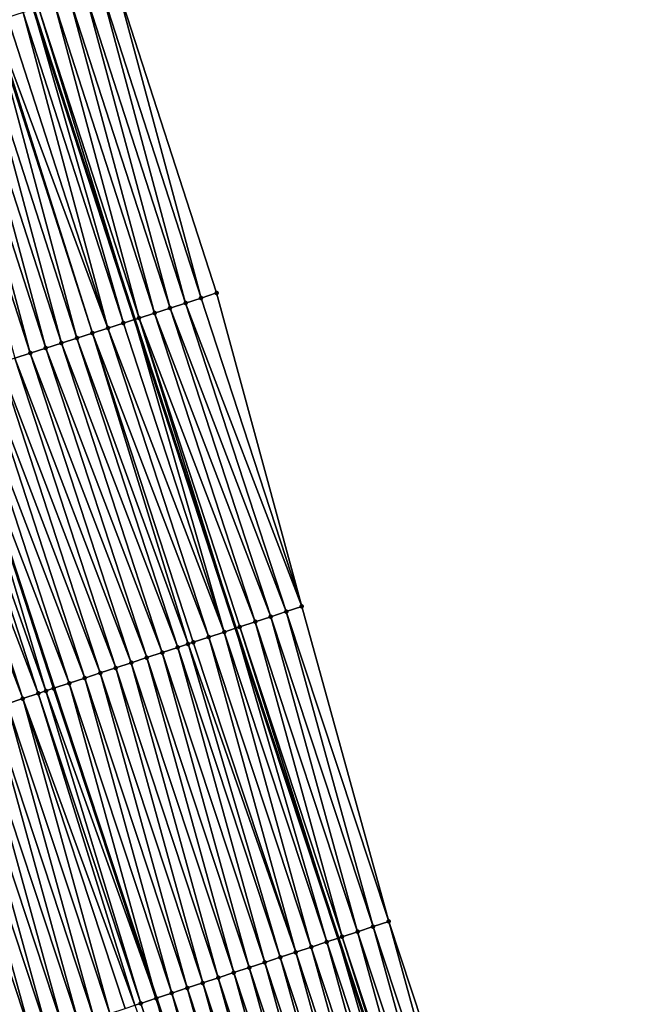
# Model space of a CAD drawing. Header units: feet. Extents: x 2007189 to 2022806, y 818621 to 837694.
# Tile 232 of 256: x 2011673 to 2011710, y 826459 to 826519. Entities that reach past the tile are written whole.
import ezdxf

# ---------------------------------------------------------------- set-up
doc = ezdxf.new("R2010")
doc.units = ezdxf.units.FT
doc.header["$MEASUREMENT"] = 0
for name, color, linetype, lineweight in [('EP_Travel Lane', 172, 'Continuous', 53), ('Road Shots', 141, 'Continuous', 100), ('Road X-Section', 40, 'Continuous', 13), ('STRIPING', 60, 'Continuous', 53)]:
    doc.layers.add(name, color=color, linetype=linetype, lineweight=lineweight)
doc.layers.add('I-77-MM17-21_SB-Surface-Border', color=7, linetype='Continuous')
doc.layers.add('I-77-MM17-21_SB-Surface-TIN', color=7, linetype='Continuous')

msp = doc.modelspace()

# ---------------------------------------------------------------- linework, layer by layer
at = {"layer": 'EP_Travel Lane'}
msp.add_polyline3d([(2011673.936616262, 826520.0034686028, 314.8197728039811), (2011680.122502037, 826500.9850866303, 315.0134658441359), (2011686.312856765, 826482.0640808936, 315.2281709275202), (2011692.590019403, 826463.0763979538, 315.4834300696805), (2011698.867245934, 826444.0885217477, 315.7223991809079), (2011705.144437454, 826425.1007514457, 315.9702864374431), (2011711.456211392, 826406.320827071, 316.2432725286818), (2011717.99091717, 826387.4202928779, 316.5032523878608), (2011724.525483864, 826368.5201609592, 316.7944539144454), (2011727.087999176, 826361.1085176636, 316.8985448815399), (2011733.601355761, 826342.4692632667, 317.1278291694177), (2011740.48337642, 826323.6921930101, 317.3716981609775), (2011747.365312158, 826304.9153544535, 317.6352601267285), (2011754.247259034, 826286.1384855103, 317.8962352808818)], dxfattribs=at)
at = {"layer": 'I-77-MM17-21_SB-Surface-Border', "color": 3, "linetype": 'Continuous', "lineweight": -3}
msp.add_polyline3d([(2011679.002448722, 826521.6381758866, 314.5635567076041), (2011685.153702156, 826502.6086718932, 314.7638755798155), (2011690.363123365, 826483.4006451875, 315.0273456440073), (2011695.691618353, 826464.0998715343, 315.3269142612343), (2011701.969781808, 826445.1123554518, 315.5697066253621), (2011709.197491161, 826426.4384676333, 315.786957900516), (2011717.378281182, 826408.3639443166, 315.9396483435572), (2011723.9129465, 826389.4634148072, 316.2009268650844), (2011730.447456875, 826370.5633334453, 316.4969833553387), (2011739.482585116, 826344.6209031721, 316.8355108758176), (2011745.425475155, 826325.5002719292, 317.1274612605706), (2011752.307443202, 826306.72334506, 317.3835196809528), (2011758.250242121, 826287.6029624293, 317.696593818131)], dxfattribs=at)
at = {"layer": 'I-77-MM17-21_SB-Surface-TIN', "color": 128, "linetype": 'Continuous', "lineweight": -3}
for points in [[(2011684.2020212, 826502.3015829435, 314.8130634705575), (2011679.002448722, 826521.6381758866, 314.5635567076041), (2011678.050763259, 826521.3311008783, 314.6141457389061)], [(2011684.2020212, 826502.3015829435, 314.8130634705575), (2011685.153702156, 826502.6086718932, 314.7638755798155), (2011679.002448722, 826521.6381758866, 314.5635567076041)], [(2011682.298659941, 826501.6874030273, 314.911236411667), (2011677.099083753, 826521.024007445, 314.6628818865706), (2011676.147394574, 826520.7169439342, 314.7146271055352)], [(2011683.250340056, 826501.9944945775, 314.8623100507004), (2011678.050763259, 826521.3311008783, 314.6141457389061), (2011677.099083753, 826521.024007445, 314.6628818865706)], [(2011682.298659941, 826501.6874030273, 314.911236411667), (2011683.250340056, 826501.9944945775, 314.8623100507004), (2011677.099083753, 826521.024007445, 314.6628818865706)], [(2011683.250340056, 826501.9944945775, 314.8623100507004), (2011684.2020212, 826502.3015829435, 314.8130634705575), (2011678.050763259, 826521.3311008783, 314.6141457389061)], [(2011680.395315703, 826501.0731704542, 315.0041141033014), (2011675.195716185, 826520.4098470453, 314.7630157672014), (2011674.24404747, 826520.1027202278, 314.8083947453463)], [(2011681.346982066, 826501.3803045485, 314.9594660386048), (2011676.147394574, 826520.7169439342, 314.7146271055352), (2011675.195716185, 826520.4098470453, 314.7630157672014)], [(2011680.395315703, 826501.0731704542, 315.0041141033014), (2011681.346982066, 826501.3803045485, 314.9594660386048), (2011675.195716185, 826520.4098470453, 314.7630157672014)], [(2011681.346982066, 826501.3803045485, 314.9594660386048), (2011682.298659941, 826501.6874030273, 314.911236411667), (2011676.147394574, 826520.7169439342, 314.7146271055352)], [(2011678.492026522, 826500.4587675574, 315.0798636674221), (2011673.29241141, 826519.7954923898, 314.8436148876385), (2011672.340755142, 826519.4883270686, 314.8851218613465)], [(2011679.443688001, 826500.7659167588, 315.0367348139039), (2011673.936616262, 826520.0034686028, 314.8197728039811), (2011673.29241141, 826519.7954923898, 314.8436148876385)], [(2011678.492026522, 826500.4587675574, 315.0798636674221), (2011679.443688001, 826500.7659167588, 315.0367348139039), (2011673.29241141, 826519.7954923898, 314.8436148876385)], [(2011674.24404747, 826520.1027202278, 314.8083947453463), (2011673.936616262, 826520.0034686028, 314.8197728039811), (2011680.122502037, 826500.9850866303, 315.0134658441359)], [(2011679.443688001, 826500.7659167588, 315.0367348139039), (2011680.122502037, 826500.9850866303, 315.0134658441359), (2011673.936616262, 826520.0034686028, 314.8197728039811)], [(2011680.395315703, 826501.0731704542, 315.0041141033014), (2011674.24404747, 826520.1027202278, 314.8083947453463), (2011680.122502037, 826500.9850866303, 315.0134658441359)], [(2011676.588737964, 826499.8443627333, 315.1554194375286), (2011671.389100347, 826519.1811571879, 314.9261703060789), (2011670.437463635, 826518.8739313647, 314.9615930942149)], [(2011677.540377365, 826500.1515802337, 315.1191588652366), (2011671.509212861, 826519.2199319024, 314.921486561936), (2011671.389100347, 826519.1811571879, 314.9261703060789)], [(2011676.588737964, 826499.8443627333, 315.1554194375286), (2011677.540377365, 826500.1515802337, 315.1191588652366), (2011671.389100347, 826519.1811571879, 314.9261703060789)], [(2011678.492026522, 826500.4587675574, 315.0798636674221), (2011672.340755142, 826519.4883270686, 314.8851218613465), (2011671.509212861, 826519.2199319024, 314.921486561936)], [(2011677.540377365, 826500.1515802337, 315.1191588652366), (2011678.492026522, 826500.4587675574, 315.0798636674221), (2011671.509212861, 826519.2199319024, 314.921486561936)], [(2011674.68545371, 826499.2299445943, 315.2296362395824), (2011669.485822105, 826518.5667204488, 314.9985149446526), (2011668.534185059, 826518.259495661, 315.0340418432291)], [(2011675.637098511, 826499.5371453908, 315.1916958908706), (2011670.437463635, 826518.8739313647, 314.9615930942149), (2011669.485822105, 826518.5667204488, 314.9985149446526)], [(2011674.68545371, 826499.2299445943, 315.2296362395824), (2011675.637098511, 826499.5371453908, 315.1916958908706), (2011669.485822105, 826518.5667204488, 314.9985149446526)], [(2011675.637098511, 826499.5371453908, 315.1916958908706), (2011676.588737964, 826499.8443627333, 315.1554194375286), (2011670.437463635, 826518.8739313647, 314.9615930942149)], [(2011673.73380879, 826498.9227441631, 315.2676133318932), (2011668.534185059, 826518.259495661, 315.0340418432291), (2011667.582552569, 826517.9522567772, 315.068151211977)], [(2011672.782170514, 826498.6155231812, 315.3035237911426), (2011673.73380879, 826498.9227441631, 315.2676133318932), (2011667.582552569, 826517.9522567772, 315.068151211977)], [(2011673.73380879, 826498.9227441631, 315.2676133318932), (2011674.68545371, 826499.2299445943, 315.2296362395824), (2011668.534185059, 826518.259495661, 315.0340418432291)], [(2011690.363123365, 826483.4006451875, 315.0273456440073), (2011684.2020212, 826502.3015829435, 314.8130634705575), (2011683.250340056, 826501.9944945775, 314.8623100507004)], [(2011690.363123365, 826483.4006451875, 315.0273456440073), (2011685.153702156, 826502.6086718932, 314.7638755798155), (2011684.2020212, 826502.3015829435, 314.8130634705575)], [(2011688.463845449, 826482.773951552, 315.1258454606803), (2011682.298659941, 826501.6874030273, 314.911236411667), (2011681.346982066, 826501.3803045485, 314.9594660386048)], [(2011689.41347417, 826483.0873293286, 315.0792042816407), (2011683.250340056, 826501.9944945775, 314.8623100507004), (2011682.298659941, 826501.6874030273, 314.911236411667)], [(2011688.463845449, 826482.773951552, 315.1258454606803), (2011689.41347417, 826483.0873293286, 315.0792042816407), (2011682.298659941, 826501.6874030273, 314.911236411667)], [(2011689.41347417, 826483.0873293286, 315.0792042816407), (2011690.363123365, 826483.4006451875, 315.0273456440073), (2011683.250340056, 826501.9944945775, 314.8623100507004)], [(2011680.395315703, 826501.0731704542, 315.0041141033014), (2011680.122502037, 826500.9850866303, 315.0134658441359), (2011686.312856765, 826482.0640808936, 315.2281709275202)], [(2011687.514225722, 826482.4605465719, 315.170194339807), (2011681.346982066, 826501.3803045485, 314.9594660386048), (2011680.395315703, 826501.0731704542, 315.0041141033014)], [(2011686.564594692, 826482.147175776, 315.2174237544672), (2011680.395315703, 826501.0731704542, 315.0041141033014), (2011686.312856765, 826482.0640808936, 315.2281709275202)], [(2011686.564594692, 826482.147175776, 315.2174237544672), (2011687.514225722, 826482.4605465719, 315.170194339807), (2011680.395315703, 826501.0731704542, 315.0041141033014)], [(2011687.514225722, 826482.4605465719, 315.170194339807), (2011688.463845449, 826482.773951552, 315.1258454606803), (2011681.346982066, 826501.3803045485, 314.9594660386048)], [(2011684.6653862, 826481.5202721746, 315.2982309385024), (2011678.492026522, 826500.4587675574, 315.0798636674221), (2011677.540377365, 826500.1515802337, 315.1191588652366)], [(2011685.614989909, 826481.8337255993, 315.2579641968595), (2011679.443688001, 826500.7659167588, 315.0367348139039), (2011678.492026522, 826500.4587675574, 315.0798636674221)], [(2011684.6653862, 826481.5202721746, 315.2982309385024), (2011685.614989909, 826481.8337255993, 315.2579641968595), (2011678.492026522, 826500.4587675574, 315.0798636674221)], [(2011685.614989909, 826481.8337255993, 315.2579641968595), (2011680.122502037, 826500.9850866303, 315.0134658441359), (2011679.443688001, 826500.7659167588, 315.0367348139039)], [(2011685.614989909, 826481.8337255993, 315.2579641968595), (2011686.312856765, 826482.0640808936, 315.2281709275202), (2011680.122502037, 826500.9850866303, 315.0134658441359)], [(2011682.766176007, 826480.8933737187, 315.3794716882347), (2011676.588737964, 826499.8443627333, 315.1554194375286), (2011675.637098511, 826499.5371453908, 315.1916958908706)], [(2011683.401578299, 826481.1031404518, 315.3546274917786), (2011677.540377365, 826500.1515802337, 315.1191588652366), (2011676.588737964, 826499.8443627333, 315.1554194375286)], [(2011682.766176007, 826480.8933737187, 315.3794716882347), (2011683.401578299, 826481.1031404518, 315.3546274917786), (2011676.588737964, 826499.8443627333, 315.1554194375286)], [(2011683.401578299, 826481.1031404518, 315.3546274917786), (2011683.715771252, 826481.2068527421, 315.3413620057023), (2011677.540377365, 826500.1515802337, 315.1191588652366)], [(2011683.715771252, 826481.2068527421, 315.3413620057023), (2011684.6653862, 826481.5202721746, 315.2982309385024), (2011677.540377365, 826500.1515802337, 315.1191588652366)], [(2011680.86698847, 826480.2664067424, 315.4549386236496), (2011674.68545371, 826499.2299445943, 315.2296362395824), (2011673.73380879, 826498.9227441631, 315.2676133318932)], [(2011681.816588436, 826480.5798714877, 315.4156258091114), (2011675.637098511, 826499.5371453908, 315.1916958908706), (2011674.68545371, 826499.2299445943, 315.2296362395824)], [(2011680.86698847, 826480.2664067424, 315.4549386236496), (2011681.816588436, 826480.5798714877, 315.4156258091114), (2011674.68545371, 826499.2299445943, 315.2296362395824)], [(2011681.816588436, 826480.5798714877, 315.4156258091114), (2011682.766176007, 826480.8933737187, 315.3794716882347), (2011675.637098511, 826499.5371453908, 315.1916958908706)], [(2011679.917404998, 826479.9528921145, 315.4900481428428), (2011673.73380879, 826498.9227441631, 315.2676133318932), (2011672.782170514, 826498.6155231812, 315.3035237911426)], [(2011679.917404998, 826479.9528921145, 315.4900481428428), (2011680.86698847, 826480.2664067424, 315.4549386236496), (2011673.73380879, 826498.9227441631, 315.2676133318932)], [(2011678.018247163, 826479.3258353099, 315.5579457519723), (2011671.830532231, 826498.30830222, 315.3394363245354), (2011670.87889, 826498.0010934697, 315.3765768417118)], [(2011678.9678269, 826479.6393612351, 315.5237882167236), (2011672.782170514, 826498.6155231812, 315.3035237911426), (2011671.830532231, 826498.30830222, 315.3394363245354)], [(2011678.018247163, 826479.3258353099, 315.5579457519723), (2011678.9678269, 826479.6393612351, 315.5237882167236), (2011671.830532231, 826498.30830222, 315.3394363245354)], [(2011678.9678269, 826479.6393612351, 315.5237882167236), (2011679.917404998, 826479.9528921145, 315.4900481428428), (2011672.782170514, 826498.6155231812, 315.3035237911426)], [(2011676.119047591, 826478.6989047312, 315.6364797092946), (2011669.927247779, 826497.6938846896, 315.4137143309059), (2011668.975612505, 826497.3866447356, 315.4478090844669)], [(2011677.068646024, 826479.0123741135, 315.5975576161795), (2011670.87889, 826498.0010934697, 315.3765768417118), (2011669.927247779, 826497.6938846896, 315.4137143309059)], [(2011676.119047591, 826478.6989047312, 315.6364797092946), (2011677.068646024, 826479.0123741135, 315.5975576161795), (2011669.927247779, 826497.6938846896, 315.4137143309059)], [(2011677.068646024, 826479.0123741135, 315.5975576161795), (2011678.018247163, 826479.3258353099, 315.5579457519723), (2011670.87889, 826498.0010934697, 315.3765768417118)], [(2011674.219892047, 826478.0718409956, 315.7037932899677), (2011668.023988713, 826497.0793886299, 315.4800952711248), (2011667.072361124, 826496.7721345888, 315.5126812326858)], [(2011674.689780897, 826478.2270107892, 315.6887910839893), (2011668.975612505, 826497.3866447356, 315.4478090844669), (2011668.023988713, 826497.0793886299, 315.4800952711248)], [(2011674.219892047, 826478.0718409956, 315.7037932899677), (2011674.689780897, 826478.2270107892, 315.6887910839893), (2011668.023988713, 826497.0793886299, 315.4800952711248)], [(2011676.119047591, 826478.6989047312, 315.6364797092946), (2011668.975612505, 826497.3866447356, 315.4478090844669), (2011675.169457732, 826478.3853995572, 315.6724677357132)], [(2011674.689780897, 826478.2270107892, 315.6887910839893), (2011675.169457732, 826478.3853995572, 315.6724677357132), (2011668.975612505, 826497.3866447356, 315.4478090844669)], [(2011673.270323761, 826477.7582804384, 315.7350325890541), (2011667.072361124, 826496.7721345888, 315.5126812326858), (2011666.120724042, 826496.4649099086, 315.5482197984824)], [(2011672.320741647, 826477.4447617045, 315.7697961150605), (2011673.270323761, 826477.7582804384, 315.7350325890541), (2011666.120724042, 826496.4649099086, 315.5482197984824)], [(2011673.270323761, 826477.7582804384, 315.7350325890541), (2011674.219892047, 826478.0718409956, 315.7037932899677), (2011667.072361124, 826496.7721345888, 315.5126812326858)], [(2011694.741966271, 826463.786564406, 315.3795082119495), (2011689.41347417, 826483.0873293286, 315.0792042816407), (2011688.463845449, 826482.773951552, 315.1258454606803)], [(2011695.691618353, 826464.0998715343, 315.3269142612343), (2011690.363123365, 826483.4006451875, 315.0273456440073), (2011689.41347417, 826483.0873293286, 315.0792042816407)], [(2011694.741966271, 826463.786564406, 315.3795082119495), (2011695.691618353, 826464.0998715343, 315.3269142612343), (2011689.41347417, 826483.0873293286, 315.0792042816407)], [(2011692.842706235, 826463.1598166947, 315.4734506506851), (2011687.514225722, 826482.4605465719, 315.170194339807), (2011686.564594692, 826482.147175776, 315.2174237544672)], [(2011693.792331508, 826463.4732049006, 315.4276886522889), (2011688.463845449, 826482.773951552, 315.1258454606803), (2011687.514225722, 826482.4605465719, 315.170194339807)], [(2011692.842706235, 826463.1598166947, 315.4734506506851), (2011693.792331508, 826463.4732049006, 315.4276886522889), (2011687.514225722, 826482.4605465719, 315.170194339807)], [(2011693.792331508, 826463.4732049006, 315.4276886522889), (2011694.741966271, 826463.786564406, 315.3795082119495), (2011688.463845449, 826482.773951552, 315.1258454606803)], [(2011690.943516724, 826462.532855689, 315.5494199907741), (2011685.614989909, 826481.8337255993, 315.2579641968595), (2011684.6653862, 826481.5202721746, 315.2982309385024)], [(2011691.893113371, 826462.8463304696, 315.5109531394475), (2011686.312856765, 826482.0640808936, 315.2281709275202), (2011685.614989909, 826481.8337255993, 315.2579641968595)], [(2011690.943516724, 826462.532855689, 315.5494199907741), (2011691.893113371, 826462.8463304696, 315.5109531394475), (2011685.614989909, 826481.8337255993, 315.2579641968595)], [(2011686.564594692, 826482.147175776, 315.2174237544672), (2011686.312856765, 826482.0640808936, 315.2281709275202), (2011692.590019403, 826463.0763979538, 315.4834300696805)], [(2011691.893113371, 826462.8463304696, 315.5109531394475), (2011692.590019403, 826463.0763979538, 315.4834300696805), (2011686.312856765, 826482.0640808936, 315.2281709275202)], [(2011692.842706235, 826463.1598166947, 315.4734506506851), (2011686.564594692, 826482.147175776, 315.2174237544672), (2011692.590019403, 826463.0763979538, 315.4834300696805)], [(2011689.993913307, 826462.2194013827, 315.5896120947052), (2011683.715771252, 826481.2068527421, 315.3413620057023), (2011683.401578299, 826481.1031404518, 315.3546274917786)], [(2011689.993913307, 826462.2194013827, 315.5896120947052), (2011684.6653862, 826481.5202721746, 315.2982309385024), (2011683.715771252, 826481.2068527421, 315.3413620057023)], [(2011689.993913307, 826462.2194013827, 315.5896120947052), (2011690.943516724, 826462.532855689, 315.5494199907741), (2011684.6653862, 826481.5202721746, 315.2982309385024)], [(2011687.145137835, 826461.2789332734, 315.7013246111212), (2011681.816588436, 826480.5798714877, 315.4156258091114), (2011680.86698847, 826480.2664067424, 315.4549386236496)], [(2011688.094733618, 826461.5924106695, 315.6630781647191), (2011682.766176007, 826480.8933737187, 315.3794716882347), (2011681.816588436, 826480.5798714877, 315.4156258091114)], [(2011687.145137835, 826461.2789332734, 315.7013246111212), (2011688.094733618, 826461.5924106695, 315.6630781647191), (2011681.816588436, 826480.5798714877, 315.4156258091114)], [(2011689.044326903, 826461.9058956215, 315.6254683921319), (2011683.401578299, 826481.1031404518, 315.3546274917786), (2011682.766176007, 826480.8933737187, 315.3794716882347)], [(2011688.094733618, 826461.5924106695, 315.6630781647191), (2011689.044326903, 826461.9058956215, 315.6254683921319), (2011682.766176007, 826480.8933737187, 315.3794716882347)], [(2011689.044326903, 826461.9058956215, 315.6254683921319), (2011689.993913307, 826462.2194013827, 315.5896120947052), (2011683.401578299, 826481.1031404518, 315.3546274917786)], [(2011685.245959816, 826460.6519375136, 315.7743654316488), (2011679.917404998, 826479.9528921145, 315.4900481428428), (2011678.9678269, 826479.6393612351, 315.5237882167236)], [(2011686.195546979, 826460.9654409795, 315.7383157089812), (2011680.86698847, 826480.2664067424, 315.4549386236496), (2011679.917404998, 826479.9528921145, 315.4900481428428)], [(2011685.245959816, 826460.6519375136, 315.7743654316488), (2011686.195546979, 826460.9654409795, 315.7383157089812), (2011679.917404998, 826479.9528921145, 315.4900481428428)], [(2011686.195546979, 826460.9654409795, 315.7383157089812), (2011687.145137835, 826461.2789332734, 315.7013246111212), (2011680.86698847, 826480.2664067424, 315.4549386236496)], [(2011683.346772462, 826460.0249699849, 315.8497851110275), (2011678.018247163, 826479.3258353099, 315.5579457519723), (2011677.068646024, 826479.0123741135, 315.5975576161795)], [(2011684.296377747, 826460.3384186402, 315.8091168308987), (2011678.9678269, 826479.6393612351, 315.5237882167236), (2011678.018247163, 826479.3258353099, 315.5579457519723)], [(2011683.346772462, 826460.0249699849, 315.8497851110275), (2011684.296377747, 826460.3384186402, 315.8091168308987), (2011678.018247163, 826479.3258353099, 315.5579457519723)], [(2011684.296377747, 826460.3384186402, 315.8091168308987), (2011685.245959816, 826460.6519375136, 315.7743654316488), (2011678.9678269, 826479.6393612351, 315.5237882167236)], [(2011682.397172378, 826459.7115055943, 315.8891274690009), (2011677.068646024, 826479.0123741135, 315.5975576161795), (2011676.119047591, 826478.6989047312, 315.6364797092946)], [(2011682.397172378, 826459.7115055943, 315.8891274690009), (2011683.346772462, 826460.0249699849, 315.8497851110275), (2011677.068646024, 826479.0123741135, 315.5975576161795)], [(2011680.498018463, 826459.0844369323, 315.9560252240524), (2011674.689780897, 826478.2270107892, 315.6887910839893), (2011674.219892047, 826478.0718409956, 315.7037932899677)], [(2011674.689780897, 826478.2270107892, 315.6887910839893), (2011681.447586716, 826459.397988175, 315.9240795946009), (2011675.169457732, 826478.3853995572, 315.6724677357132)], [(2011680.498018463, 826459.0844369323, 315.9560252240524), (2011681.447586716, 826459.397988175, 315.9240795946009), (2011674.689780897, 826478.2270107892, 315.6887910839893)], [(2011676.119047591, 826478.6989047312, 315.6364797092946), (2011675.169457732, 826478.3853995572, 315.6724677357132), (2011681.447586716, 826459.397988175, 315.9240795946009)], [(2011682.397172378, 826459.7115055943, 315.8891274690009), (2011676.119047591, 826478.6989047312, 315.6364797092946), (2011681.447586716, 826459.397988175, 315.9240795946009)], [(2011678.598870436, 826458.4573504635, 316.0214225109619), (2011673.270323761, 826477.7582804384, 315.7350325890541), (2011672.320741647, 826477.4447617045, 315.7697961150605)], [(2011680.13679595, 826458.9651513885, 315.9675378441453), (2011674.219892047, 826478.0718409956, 315.7037932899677), (2011673.270323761, 826477.7582804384, 315.7350325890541)], [(2011678.598870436, 826458.4573504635, 316.0214225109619), (2011679.548453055, 826458.7708676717, 315.9865307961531), (2011673.270323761, 826477.7582804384, 315.7350325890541)], [(2011679.548453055, 826458.7708676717, 315.9865307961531), (2011680.13679595, 826458.9651513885, 315.9675378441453), (2011673.270323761, 826477.7582804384, 315.7350325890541)], [(2011680.13679595, 826458.9651513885, 315.9675378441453), (2011680.498018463, 826459.0844369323, 315.9560252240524), (2011674.219892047, 826478.0718409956, 315.7037932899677)], [(2011676.699670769, 826457.8304201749, 316.0999801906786), (2011671.371151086, 826477.1312685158, 315.8067121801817), (2011670.421550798, 826476.8178047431, 315.8461069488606)], [(2011677.649273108, 826458.1438777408, 316.0600627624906), (2011672.320741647, 826477.4447617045, 315.7697961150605), (2011671.371151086, 826477.1312685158, 315.8067121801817)], [(2011676.699670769, 826457.8304201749, 316.0999801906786), (2011677.649273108, 826458.1438777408, 316.0600627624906), (2011671.371151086, 826477.1312685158, 315.8067121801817)], [(2011677.649273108, 826458.1438777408, 316.0600627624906), (2011678.598870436, 826458.4573504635, 316.0214225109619), (2011672.320741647, 826477.4447617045, 315.7697961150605)], [(2011674.800464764, 826457.203509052, 316.1801528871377), (2011669.471946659, 826476.5043526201, 315.8864833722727), (2011668.522344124, 826476.1908956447, 315.9264509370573)], [(2011675.750061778, 826457.5169827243, 316.1415926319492), (2011670.421550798, 826476.8178047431, 315.8461069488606), (2011669.471946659, 826476.5043526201, 315.8864833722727)], [(2011674.800464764, 826457.203509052, 316.1801528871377), (2011675.750061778, 826457.5169827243, 316.1415926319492), (2011669.471946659, 826476.5043526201, 315.8864833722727)], [(2011675.750061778, 826457.5169827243, 316.1415926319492), (2011676.699670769, 826457.8304201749, 316.0999801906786), (2011670.421550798, 826476.8178047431, 315.8461069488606)], [(2011673.850877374, 826456.8900062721, 316.2162603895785), (2011668.522344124, 826476.1908956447, 315.9264509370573), (2011667.572745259, 826475.8774275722, 315.9654833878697)], [(2011672.901278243, 826456.5765390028, 316.2553601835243), (2011673.850877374, 826456.8900062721, 316.2162603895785), (2011667.572745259, 826475.8774275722, 315.9654833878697)], [(2011673.850877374, 826456.8900062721, 316.2162603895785), (2011674.800464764, 826457.203509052, 316.1801528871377), (2011668.522344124, 826476.1908956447, 315.9264509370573)], [(2011700.070515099, 826444.4856279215, 315.6653495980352), (2011694.741966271, 826463.786564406, 315.3795082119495), (2011693.792331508, 826463.4732049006, 315.4276886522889)], [(2011701.020133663, 826444.7990364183, 315.6212973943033), (2011695.691618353, 826464.0998715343, 315.3269142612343), (2011694.741966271, 826463.786564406, 315.3795082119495)], [(2011700.070515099, 826444.4856279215, 315.6653495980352), (2011701.020133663, 826444.7990364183, 315.6212973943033), (2011694.741966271, 826463.786564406, 315.3795082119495)], [(2011701.020133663, 826444.7990364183, 315.6212973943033), (2011701.969781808, 826445.1123554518, 315.5697066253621), (2011695.691618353, 826464.0998715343, 315.3269142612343)], [(2011698.171302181, 826443.8587377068, 315.7472840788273), (2011692.590019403, 826463.0763979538, 315.4834300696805), (2011691.893113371, 826462.8463304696, 315.5109531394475)], [(2011692.842706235, 826463.1598166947, 315.4734506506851), (2011692.590019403, 826463.0763979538, 315.4834300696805), (2011698.867245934, 826444.0885217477, 315.7223991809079)], [(2011698.171302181, 826443.8587377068, 315.7472840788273), (2011698.867245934, 826444.0885217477, 315.7223991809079), (2011692.590019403, 826463.0763979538, 315.4834300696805)], [(2011699.120881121, 826444.1722660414, 315.713329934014), (2011693.792331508, 826463.4732049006, 315.4276886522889), (2011692.842706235, 826463.1598166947, 315.4734506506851)], [(2011699.120881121, 826444.1722660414, 315.713329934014), (2011692.842706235, 826463.1598166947, 315.4734506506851), (2011698.867245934, 826444.0885217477, 315.7223991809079)], [(2011699.120881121, 826444.1722660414, 315.713329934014), (2011700.070515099, 826444.4856279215, 315.6653495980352), (2011693.792331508, 826463.4732049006, 315.4276886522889)], [(2011696.272080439, 826443.2318741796, 315.8314673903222), (2011690.943516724, 826462.532855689, 315.5494199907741), (2011689.993913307, 826462.2194013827, 315.5896120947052)], [(2011697.221685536, 826443.5453234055, 315.7908471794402), (2011691.893113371, 826462.8463304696, 315.5109531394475), (2011690.943516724, 826462.532855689, 315.5494199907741)], [(2011696.272080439, 826443.2318741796, 315.8314673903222), (2011697.221685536, 826443.5453234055, 315.7908471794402), (2011690.943516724, 826462.532855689, 315.5494199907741)], [(2011697.221685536, 826443.5453234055, 315.7908471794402), (2011698.171302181, 826443.8587377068, 315.7472840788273), (2011691.893113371, 826462.8463304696, 315.5109531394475)], [(2011694.372904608, 826442.6048717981, 315.903950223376), (2011689.044326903, 826461.9058956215, 315.6254683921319), (2011688.094733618, 826461.5924106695, 315.6630781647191)], [(2011695.322496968, 826442.9183595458, 315.8665760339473), (2011689.993913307, 826462.2194013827, 315.5896120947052), (2011689.044326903, 826461.9058956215, 315.6254683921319)], [(2011694.372904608, 826442.6048717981, 315.903950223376), (2011695.322496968, 826442.9183595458, 315.8665760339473), (2011689.044326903, 826461.9058956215, 315.6254683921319)], [(2011695.322496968, 826442.9183595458, 315.8665760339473), (2011696.272080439, 826443.2318741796, 315.8314673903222), (2011689.993913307, 826462.2194013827, 315.5896120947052)], [(2011692.473707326, 826441.9779342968, 315.9819001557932), (2011687.145137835, 826461.2789332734, 315.7013246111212), (2011686.195546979, 826460.9654409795, 315.7383157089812)], [(2011693.423305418, 826442.2914047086, 315.9430651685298), (2011688.094733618, 826461.5924106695, 315.6630781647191), (2011687.145137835, 826461.2789332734, 315.7013246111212)], [(2011692.473707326, 826441.9779342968, 315.9819001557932), (2011693.423305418, 826442.2914047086, 315.9430651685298), (2011687.145137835, 826461.2789332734, 315.7013246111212)], [(2011693.423305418, 826442.2914047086, 315.9430651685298), (2011694.372904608, 826442.6048717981, 315.903950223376), (2011688.094733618, 826461.5924106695, 315.6630781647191)], [(2011690.574536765, 826441.3509159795, 316.0530401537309), (2011685.245959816, 826460.6519375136, 315.7743654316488), (2011684.296377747, 826460.3384186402, 315.8091168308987)], [(2011691.524125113, 826441.6644158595, 316.016688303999), (2011686.195546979, 826460.9654409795, 315.7383157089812), (2011685.245959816, 826460.6519375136, 315.7743654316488)], [(2011690.574536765, 826441.3509159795, 316.0530401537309), (2011691.524125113, 826441.6644158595, 316.016688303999), (2011685.245959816, 826460.6519375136, 315.7743654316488)], [(2011691.524125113, 826441.6644158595, 316.016688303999), (2011692.473707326, 826441.9779342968, 315.9819001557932), (2011686.195546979, 826460.9654409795, 315.7383157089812)], [(2011688.675346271, 826440.7239579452, 316.1292598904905), (2011683.346772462, 826460.0249699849, 315.8497851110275), (2011682.397172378, 826459.7115055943, 315.8891274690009)], [(2011689.624939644, 826441.0374426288, 316.0916275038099), (2011684.296377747, 826460.3384186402, 315.8091168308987), (2011683.346772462, 826460.0249699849, 315.8497851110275)], [(2011688.675346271, 826440.7239579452, 316.1292598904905), (2011689.624939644, 826441.0374426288, 316.0916275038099), (2011683.346772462, 826460.0249699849, 315.8497851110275)], [(2011689.624939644, 826441.0374426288, 316.0916275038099), (2011690.574536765, 826441.3509159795, 316.0530401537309), (2011684.296377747, 826460.3384186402, 315.8091168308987)], [(2011682.397172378, 826459.7115055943, 315.8891274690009), (2011681.447586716, 826459.397988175, 315.9240795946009), (2011687.725756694, 826440.4104528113, 316.165243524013)], [(2011688.675346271, 826440.7239579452, 316.1292598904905), (2011682.397172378, 826459.7115055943, 315.8891274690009), (2011687.725756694, 826440.4104528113, 316.165243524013)], [(2011686.776187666, 826440.0969034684, 316.1973529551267), (2011680.498018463, 826459.0844369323, 315.9560252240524), (2011680.13679595, 826458.9651513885, 315.9675378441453)], [(2011686.776187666, 826440.0969034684, 316.1973529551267), (2011681.447586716, 826459.397988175, 315.9240795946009), (2011680.498018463, 826459.0844369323, 315.9560252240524)], [(2011686.776187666, 826440.0969034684, 316.1973529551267), (2011687.725756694, 826440.4104528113, 316.165243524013), (2011681.447586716, 826459.397988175, 315.9240795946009)]]:
    msp.add_3dface(points, dxfattribs=at)
at = {"layer": 'Road Shots', "lineweight": 100}
for p in [(2011684.2020212, 826502.3015829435, 314.8130634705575), (2011685.153702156, 826502.6086718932, 314.7638755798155), (2011682.298659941, 826501.6874030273, 314.911236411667), (2011683.250340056, 826501.9944945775, 314.8623100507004), (2011680.395315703, 826501.0731704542, 315.0041141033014), (2011681.346982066, 826501.3803045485, 314.9594660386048), (2011678.492026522, 826500.4587675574, 315.0798636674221), (2011679.443688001, 826500.7659167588, 315.0367348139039), (2011676.588737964, 826499.8443627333, 315.1554194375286), (2011677.540377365, 826500.1515802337, 315.1191588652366), (2011674.68545371, 826499.2299445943, 315.2296362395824), (2011675.637098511, 826499.5371453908, 315.1916958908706), (2011673.73380879, 826498.9227441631, 315.2676133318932), (2011689.41347417, 826483.0873293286, 315.0792042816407), (2011690.363123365, 826483.4006451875, 315.0273456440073), (2011687.514225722, 826482.4605465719, 315.170194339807), (2011688.463845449, 826482.773951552, 315.1258454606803), (2011685.614989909, 826481.8337255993, 315.2579641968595), (2011686.564594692, 826482.147175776, 315.2174237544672), (2011683.715771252, 826481.2068527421, 315.3413620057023), (2011684.6653862, 826481.5202721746, 315.2982309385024), (2011681.816588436, 826480.5798714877, 315.4156258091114), (2011682.766176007, 826480.8933737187, 315.3794716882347), (2011683.401578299, 826481.1031404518, 315.3546274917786), (2011679.917404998, 826479.9528921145, 315.4900481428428), (2011680.86698847, 826480.2664067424, 315.4549386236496), (2011678.018247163, 826479.3258353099, 315.5579457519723), (2011678.9678269, 826479.6393612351, 315.5237882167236), (2011677.068646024, 826479.0123741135, 315.5975576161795), (2011674.689780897, 826478.2270107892, 315.6887910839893), (2011675.169460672, 826478.3854005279, 315.6724676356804), (2011676.119047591, 826478.6989047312, 315.6364797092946), (2011673.270323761, 826477.7582804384, 315.7350325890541), (2011674.219892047, 826478.0718409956, 315.7037932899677), (2011694.741966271, 826463.786564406, 315.3795082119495), (2011695.691618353, 826464.0998715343, 315.3269142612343), (2011692.842706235, 826463.1598166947, 315.4734506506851), (2011693.792331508, 826463.4732049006, 315.4276886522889), (2011690.943516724, 826462.532855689, 315.5494199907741), (2011691.893113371, 826462.8463304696, 315.5109531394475), (2011689.044326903, 826461.9058956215, 315.6254683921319), (2011689.993913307, 826462.2194013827, 315.5896120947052), (2011687.145137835, 826461.2789332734, 315.7013246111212), (2011688.094733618, 826461.5924106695, 315.6630781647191), (2011685.245959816, 826460.6519375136, 315.7743654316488), (2011686.195546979, 826460.9654409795, 315.7383157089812), (2011683.346772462, 826460.0249699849, 315.8497851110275), (2011684.296377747, 826460.3384186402, 315.8091168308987), (2011682.397172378, 826459.7115055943, 315.8891274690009), (2011680.498018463, 826459.0844369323, 315.9560252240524), (2011681.447589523, 826459.3979891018, 315.924079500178)]:
    msp.add_point(p, dxfattribs=at)
at = {"layer": 'Road X-Section', "extrusion": (0.3075612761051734, -0.9514708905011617, 0.01045016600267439), "elevation": -167693.4307451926, "flags": 128}
msp.add_lwpolyline([(2168378.464797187, 2067.100618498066), (2168377.464797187, 2067.151210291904), (2168376.464797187, 2067.199949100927), (2168375.464797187, 2067.251697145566), (2168374.464797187, 2067.300088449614), (2168373.464797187, 2067.345469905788), (2168372.464797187, 2067.380691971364), (2168371.464797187, 2067.422201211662), (2168370.59101324, 2067.458567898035), (2168370.464797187, 2067.463251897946), (2168369.464797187, 2067.498676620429), (2168368.464797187, 2067.535600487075), (2168367.464797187, 2067.571129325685), (2168366.464797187, 2067.605240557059), (2168365.464797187, 2067.640831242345), (2168364.464797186, 2067.677419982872), (2168363.464797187, 2067.717056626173), (2168362.464797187, 2067.755987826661), (2168361.464797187, 2067.789941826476), (2168360.464797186, 2067.821379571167), (2168359.464797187, 2067.852610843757), (2168358.464797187, 2067.888206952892), (2168357.464797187, 2067.926169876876), (2168356.464797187, 2067.96493425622), (2168355.464797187, 2068.005818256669), (2168354.464797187, 2068.045169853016), (2168353.464797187, 2068.082507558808), (2168352.464797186, 2068.120117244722), (2168351.464797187, 2068.159471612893), (2168350.464797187, 2068.19613949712), (2168349.464797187, 2068.231173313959), (2168348.464797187, 2068.269988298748), (2168347.464797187, 2068.308534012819), (2168346.464797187, 2068.343492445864), (2168345.464797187, 2068.379316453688), (2168344.464797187, 2068.417515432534), (2168343.464797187, 2068.456384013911), (2168342.464797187, 2068.497390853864), (2168341.464797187, 2068.539677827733), (2168340.464797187, 2068.581964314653), (2168339.464797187, 2068.623683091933), (2168338.464797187, 2068.663428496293), (2168337.464797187, 2068.700345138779), (2168336.464797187, 2068.734548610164), (2168336.250822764, 2068.741415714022), (2168335.464797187, 2068.764799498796), (2168334.464797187, 2068.791104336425), (2168333.464797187, 2068.814797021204), (2168332.464797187, 2068.83689926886), (2168332.15948943, 2068.84355634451), (2168332.15948943, 2068.84355634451)], dxfattribs=at)
at = {"layer": 'Road X-Section', "extrusion": (0.3075612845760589, -0.9514708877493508, 0.01045016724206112), "elevation": -167673.4114298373, "flags": 128}
msp.add_lwpolyline([(2168378.466290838, 2067.091939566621), (2168377.466290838, 2067.141130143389), (2168376.466290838, 2067.190379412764), (2168375.466290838, 2067.239308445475), (2168374.466290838, 2067.287540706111), (2168373.466290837, 2067.332191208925), (2168372.466290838, 2067.364813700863), (2168371.466290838, 2067.407944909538), (2168370.466290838, 2067.447242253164), (2168369.466290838, 2067.483504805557), (2168368.466290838, 2067.519783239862), (2168367.466290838, 2067.557725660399), (2168366.466290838, 2067.595704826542), (2168365.466290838, 2067.631617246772), (2168364.466290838, 2067.667531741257), (2168363.466290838, 2067.704674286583), (2168362.466290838, 2067.741813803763), (2168361.466290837, 2067.775910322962), (2168360.466290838, 2067.808198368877), (2168359.466290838, 2067.840786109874), (2168358.466290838, 2067.876326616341), (2168357.466290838, 2067.914168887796), (2168356.466290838, 2067.953411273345), (2168355.466290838, 2067.993928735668), (2168354.466290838, 2068.033199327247), (2168353.466290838, 2068.071233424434), (2168352.466290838, 2068.110660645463), (2168351.466290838, 2068.151364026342), (2168350.466290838, 2068.187030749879), (2168349.466290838, 2068.217715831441), (2168348.466290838, 2068.253208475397), (2168347.466290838, 2068.288957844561), (2168346.466290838, 2068.322743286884), (2168345.466290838, 2068.359827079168), (2168344.466290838, 2068.400771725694), (2168343.466290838, 2068.44235548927), (2168342.466290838, 2068.484682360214), (2168341.466290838, 2068.527277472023), (2168340.466290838, 2068.569892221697), (2168339.466290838, 2068.613440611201), (2168338.466290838, 2068.657963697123), (2168337.646396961, 2068.69148665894), (2168337.466290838, 2068.698176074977), (2168336.466290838, 2068.731309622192), (2168336.289349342, 2068.736744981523), (2168335.466290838, 2068.760488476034), (2168334.466290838, 2068.789864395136), (2168333.466290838, 2068.822352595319), (2168332.466290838, 2068.852380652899), (2168331.466290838, 2068.8786106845), (2168330.466290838, 2068.904759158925), (2168329.887635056, 2068.920348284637), (2168329.887635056, 2068.920348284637)], dxfattribs=at)
at = {"layer": 'Road X-Section', "extrusion": (0.313906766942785, -0.9493715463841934, 0.01249834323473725), "elevation": -153152.6688334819, "flags": 128}
msp.add_lwpolyline([(2169449.773068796, 2229.35609712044), (2169448.773068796, 2229.407959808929), (2169447.773068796, 2229.454604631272), (2169446.773068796, 2229.498956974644), (2169445.773068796, 2229.546190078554), (2169444.773068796, 2229.586733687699), (2169443.773068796, 2229.627003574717), (2169442.773068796, 2229.670138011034), (2169442.442201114, 2229.683404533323), (2169441.773068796, 2229.708250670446), (2169440.773068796, 2229.744407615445), (2169439.773068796, 2229.783723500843), (2169438.773068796, 2229.818835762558), (2169437.773068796, 2229.852578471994), (2169436.773068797, 2229.886738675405), (2169435.773068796, 2229.926353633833), (2169434.773068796, 2229.965278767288), (2169433.773068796, 2230.001269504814), (2169433.2679154, 2230.017594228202), (2169432.773068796, 2230.032597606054), (2169431.773068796, 2230.063839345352), (2169430.773068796, 2230.098605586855), (2169429.773068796, 2230.135524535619), (2169428.773068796, 2230.174922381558), (2169427.773068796, 2230.215301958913), (2169426.773068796, 2230.255272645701), (2169425.773068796, 2230.29430814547), (2169424.773068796, 2230.3339658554), (2169423.773068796, 2230.373338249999), (2169422.773068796, 2230.409052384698), (2169421.773068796, 2230.444629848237), (2169420.773068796, 2230.483022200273), (2169419.773068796, 2230.522258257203), (2169418.773068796, 2230.558792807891), (2169417.773068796, 2230.593632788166), (2169416.773068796, 2230.629669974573), (2169415.773068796, 2230.669217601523), (2169414.773068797, 2230.712301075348), (2169413.773068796, 2230.754712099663), (2169412.773068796, 2230.793818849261), (2169411.773068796, 2230.832514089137), (2169410.773068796, 2230.876348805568), (2169410.705248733, 2230.879555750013), (2169409.773068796, 2230.925556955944), (2169408.773068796, 2230.97293454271), (2169407.773068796, 2231.015338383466), (2169406.773068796, 2231.054897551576), (2169405.773068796, 2231.091769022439), (2169405.3159154, 2231.106564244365), (2169404.773068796, 2231.121941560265), (2169403.825534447, 2231.144976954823), (2169403.825534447, 2231.144976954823)], dxfattribs=at)
at = {"layer": 'Road X-Section', "extrusion": (0.3139067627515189, -0.9493715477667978, 0.01249834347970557), "elevation": -153132.6784075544, "flags": 128}
msp.add_lwpolyline([(2169448.772392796, 2229.405859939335), (2169447.772392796, 2229.458457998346), (2169446.772392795, 2229.506642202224), (2169445.772392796, 2229.552407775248), (2169444.772392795, 2229.589913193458), (2169443.772392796, 2229.628383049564), (2169442.772392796, 2229.668578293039), (2169441.772392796, 2229.704437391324), (2169440.772392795, 2229.74205010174), (2169439.772392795, 2229.780299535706), (2169438.772392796, 2229.817293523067), (2169437.772392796, 2229.853346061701), (2169436.772392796, 2229.888100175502), (2169435.772392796, 2229.928771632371), (2169434.772392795, 2229.968117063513), (2169433.772392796, 2230.00307182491), (2169432.772392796, 2230.03502004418), (2169432.391984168, 2230.046533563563), (2169431.772392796, 2230.065527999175), (2169430.772392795, 2230.100422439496), (2169429.772392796, 2230.139065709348), (2169428.772392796, 2230.178986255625), (2169427.772392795, 2230.220601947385), (2169426.772392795, 2230.259165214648), (2169425.772392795, 2230.295275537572), (2169424.772392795, 2230.334378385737), (2169423.772392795, 2230.376018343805), (2169422.772392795, 2230.416049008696), (2169421.772392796, 2230.453465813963), (2169420.772392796, 2230.495574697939), (2169419.772392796, 2230.536235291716), (2169418.772392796, 2230.567697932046), (2169417.772392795, 2230.601886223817), (2169416.772392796, 2230.639889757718), (2169415.772392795, 2230.680641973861), (2169414.772392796, 2230.724969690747), (2169413.772392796, 2230.765621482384), (2169412.772392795, 2230.807059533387), (2169411.772392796, 2230.847872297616), (2169410.772392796, 2230.889991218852), (2169410.684746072, 2230.893941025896), (2169409.772392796, 2230.936979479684), (2169408.772392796, 2230.983986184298), (2169408.339031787, 2231.001946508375), (2169407.772392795, 2231.022124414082), (2169407.575507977, 2231.028388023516), (2169406.772392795, 2231.051781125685), (2169405.772392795, 2231.080005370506), (2169404.772392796, 2231.109546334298), (2169403.772392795, 2231.13860748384), (2169402.790555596, 2231.164771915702), (2169402.790555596, 2231.164771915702)], dxfattribs=at)
at = {"layer": 'STRIPING'}
msp.add_polyline3d([(2011656.673095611, 826535.4456827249, 315.0501677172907), (2011662.824341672, 826516.416202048, 315.2528424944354), (2011668.975612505, 826497.3866447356, 315.4478090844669), (2011675.169457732, 826478.3853995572, 315.6724677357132), (2011681.447586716, 826459.397988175, 315.9240795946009), (2011687.725756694, 826440.4104528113, 316.165243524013), (2011694.003890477, 826421.4230269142, 316.41563078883), (2011700.363046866, 826402.4918444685, 316.6847638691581), (2011706.897717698, 826383.5914113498, 316.952584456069), (2011713.432260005, 826364.6913499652, 317.2492655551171), (2011715.994801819, 826357.2796300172, 317.3489848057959), (2011722.578672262, 826338.4356049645, 317.5989431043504), (2011729.46074512, 826319.658392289, 317.8307014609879), (2011736.342764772, 826300.8813247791, 318.0747988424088), (2011743.224727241, 826282.1044132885, 318.3321574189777)], dxfattribs=at)

doc.saveas('drawing.dxf')
